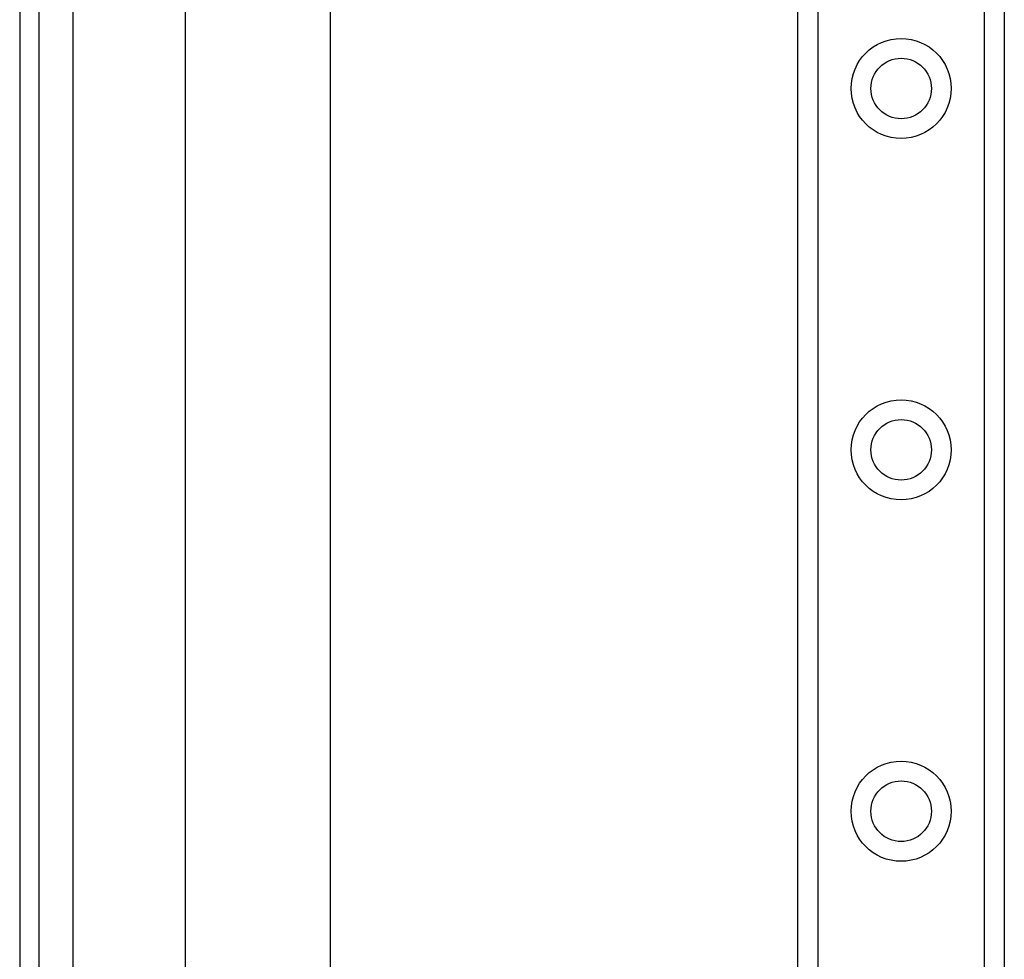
# Model space of a CAD drawing. Header units: inches. Extents: x 2 to 104, y 2 to 68.
# Tile 32 of 98: x 5.15 to 8.56, y 39.74 to 42.98. Entities that reach past the tile are written whole.
import ezdxf

# ---------------------------------------------------------------- set-up
doc = ezdxf.new("R2010")
doc.units = ezdxf.units.IN
doc.header["$LTSCALE"] = 6.250991
doc.header["$MEASUREMENT"] = 0
doc.layers.add('Visible Edges(ANSI)', color=7, linetype='Continuous', lineweight=25)
doc.layers.add('Visible Tangent Edges(ANSI)', color=7, linetype='Continuous', lineweight=25)

msp = doc.modelspace()

# ---------------------------------------------------------------- linework, layer by layer
at = {"layer": 'Visible Edges(ANSI)'}
for p, q in [((5.1531, 50.7954), (5.1531, 20.9583)), ((5.2204, 20.9583), (5.2204, 50.7954)), ((7.8435, 22.3467), (7.8435, 49.4069)), ((8.5567, 49.4069), (8.5567, 22.3467)), ((5.7267, 26.6525), (5.7267, 45.1012)), ((6.2264, 45.1), (6.2264, 26.6537))]:
    msp.add_line(p, q, dxfattribs=at)
for centre in [(8.2001, 42.7468), (8.2001, 41.4977), (8.2001, 40.2486)]:
    msp.add_circle(centre, 0.1047, dxfattribs=at)
at = {"layer": 'Visible Tangent Edges(ANSI)'}
for p, q in [((5.3384, 20.9583), (5.3384, 50.7954)), ((7.9119, 49.4069), (7.9119, 22.3467)), ((8.4884, 22.3467), (8.4884, 49.4069))]:
    msp.add_line(p, q, dxfattribs=at)
for centre in [(8.2001, 42.7468), (8.2001, 41.4977), (8.2001, 40.2486)]:
    msp.add_circle(centre, 0.173, dxfattribs=at)

doc.saveas('drawing.dxf')
